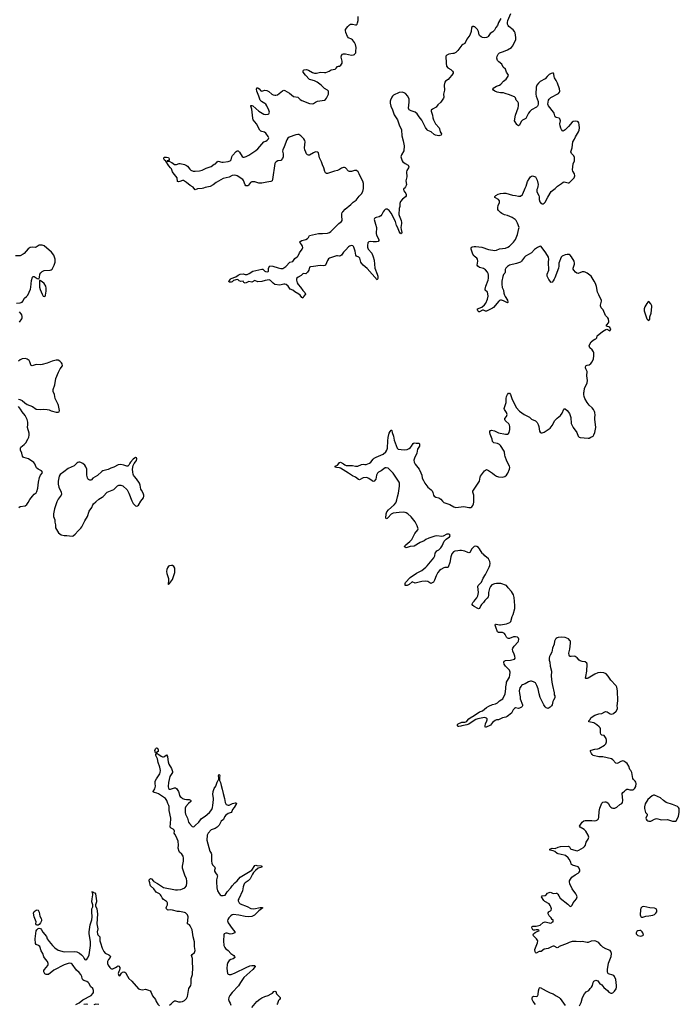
# Model space of a CAD drawing. Header units: inches. Extents: x 1682510 to 1839368, y 640758 to 791543.
# Tile 134 of 186: x 1800857 to 1814126, y 683591 to 703386. Entities that reach past the tile are written whole.
import ezdxf

# ---------------------------------------------------------------- set-up
doc = ezdxf.new("R2010")
doc.units = ezdxf.units.IN
doc.header["$MEASUREMENT"] = 0
for name, color, linetype in [('B8608', 7, 'Continuous'), ('B8609', 7, 'Continuous'), ('B8618', 7, 'Continuous'), ('B8619', 7, 'Continuous'), ('B8700', 7, 'Continuous'), ('B8710', 7, 'Continuous')]:
    doc.layers.add(name, color=color, linetype=linetype)

msp = doc.modelspace()

# ---------------------------------------------------------------- linework, layer by layer
at = {"layer": 'B8608', "color": 6, "elevation": 500}
for points in [[(1810000, 689295), (1809890, 689226), (1809851, 689210), (1809750, 689186), (1809730, 689185), (1809693, 689173), (1809670, 689174), (1809661, 689190), (1809666, 689214), (1809679, 689230), (1809750, 689264), (1809810, 689261), (1809832, 689268), (1809855, 689285), (1809892, 689330), (1809918, 689350), (1810000, 689400)], [(1803870, 683575), (1803902, 683598), (1803950, 683648), (1803970, 683658), (1803990, 683660), (1804050, 683642), (1804090, 683637), (1804130, 683646), (1804171, 683669), (1804210, 683710), (1804232, 683750), (1804242, 683790), (1804251, 683870), (1804260, 683910), (1804298, 683970), (1804310, 684006), (1804306, 684110), (1804332, 684190), (1804341, 684330), (1804332, 684430), (1804332, 684510), (1804316, 684570), (1804325, 684595), (1804371, 684630), (1804383, 684650), (1804389, 684670), (1804372, 684750), (1804375, 684810), (1804372, 684848), (1804347, 684950), (1804326, 685086), (1804286, 685166), (1804270, 685186), (1804230, 685210), (1804249, 685350), (1804231, 685390), (1804214, 685410), (1804190, 685428), (1804170, 685436), (1804070, 685458), (1804030, 685457), (1803930, 685483), (1803893, 685487), (1803846, 685486), (1803829, 685490), (1803812, 685512), (1803806, 685530), (1803808, 685550), (1803828, 685590), (1803833, 685610), (1803831, 685630), (1803823, 685643), (1803810, 685658), (1803750, 685695), (1803720, 685730), (1803705, 685770), (1803690, 685794), (1803670, 685810), (1803605, 685845), (1803554, 685914), (1803491, 685970), (1803481, 685990), (1803476, 686036), (1803464, 686070), (1803464, 686090), (1803472, 686108), (1803490, 686121), (1803510, 686116), (1803548, 686068), (1803559, 686059), (1803630, 686020), (1803750, 685937), (1803990, 685891), (1804030, 685891), (1804098, 685902), (1804131, 685909), (1804181, 685930), (1804211, 685970), (1804221, 686030), (1804220, 686070), (1804211, 686110), (1804178, 686190), (1804134, 686330), (1804135, 686370), (1804150, 686470), (1804153, 686530), (1804148, 686570), (1804122, 686610), (1804070, 686646), (1804062, 686662), (1804047, 686730), (1804051, 686790), (1804043, 686870), (1804005, 686965), (1803975, 687010), (1803968, 687030), (1803969, 687070), (1803964, 687090), (1803947, 687110), (1803905, 687130), (1803887, 687150), (1803884, 687170), (1803890, 687210), (1803895, 687330), (1803865, 687490), (1803864, 687570), (1803858, 687590), (1803838, 687630), (1803819, 687690), (1803790, 687730), (1803650, 687823), (1803618, 687838), (1803564, 687850), (1803544, 687864), (1803542, 687870), (1803575, 687925), (1803585, 687950), (1803587, 687973), (1803580, 688030), (1803585, 688075), (1803610, 688127), (1803678, 688222), (1803685, 688250), (1803689, 688289), (1803678, 688358), (1803646, 688450), (1803627, 688527), (1803594, 688590), (1803593, 688610), (1803609, 688630), (1803607, 688647), (1803590, 688649), (1803573, 688690), (1803590, 688726), (1803611, 688750), (1803630, 688739), (1803645, 688710), (1803641, 688670), (1803612, 688650), (1803614, 688630), (1803656, 688616), (1803700, 688580), (1803728, 688568), (1803750, 688568), (1803770, 688574), (1803810, 688606), (1803830, 688572), (1803834, 688514), (1803844, 688464), (1803860, 688420), (1803910, 688333), (1803931, 688269), (1803931, 688250), (1803879, 688170), (1803848, 688052), (1803841, 687970), (1803849, 687929), (1803870, 687917), (1803890, 687917), (1803910, 687921), (1803970, 687946), (1803990, 687945), (1804010, 687926), (1804050, 687870), (1804060, 687850), (1804070, 687790), (1804084, 687770), (1804110, 687746), (1804130, 687730), (1804170, 687712), (1804210, 687705), (1804265, 687705), (1804290, 687698), (1804301, 687690), (1804298, 687670), (1804250, 687630), (1804201, 687570), (1804189, 687531), (1804187, 687450), (1804195, 687410), (1804230, 687330), (1804255, 687250), (1804270, 687227), (1804330, 687166), (1804350, 687162), (1804370, 687168), (1804390, 687183), (1804459, 687250), (1804517, 687323), (1804590, 687376), (1804673, 687450), (1804722, 687510), (1804735, 687545), (1804744, 687590), (1804754, 687710), (1804755, 687735), (1804741, 687810), (1804751, 687870), (1804771, 687930), (1804803, 687977), (1804830, 688060), (1804850, 688095), (1804865, 688110), (1804866, 688146), (1804857, 688190), (1804870, 688215), (1804883, 688190), (1804875, 688150), (1804878, 688090), (1804900, 688050), (1804907, 687987), (1804933, 687913), (1804949, 687829), (1804980, 687730), (1804990, 687650), (1805008, 687610), (1805030, 687598), (1805050, 687594), (1805070, 687597), (1805139, 687630), (1805190, 687644), (1805210, 687641), (1805219, 687630), (1805170, 687550), (1805140, 687510), (1805127, 687470), (1805113, 687450), (1805050, 687424), (1805002, 687390), (1804979, 687361), (1804954, 687306), (1804910, 687272), (1804901, 687259), (1804869, 687191), (1804853, 687170), (1804829, 687150), (1804790, 687128), (1804710, 687100), (1804646, 687034), (1804627, 686990), (1804621, 686890), (1804683, 686670), (1804707, 686630), (1804713, 686610), (1804714, 686470), (1804721, 686430), (1804738, 686398), (1804782, 686350), (1804787, 686330), (1804778, 686290), (1804779, 686270), (1804795, 686235), (1804830, 686190), (1804834, 686174), (1804832, 686150), (1804817, 686090), (1804814, 686050), (1804826, 685930), (1804839, 685870), (1804870, 685816), (1804890, 685794), (1804910, 685780), (1804950, 685777), (1804990, 685788), (1805033, 685850), (1805105, 685930), (1805130, 685970), (1805187, 686033), (1805229, 686070), (1805291, 686150), (1805528, 686290), (1805590, 686378), (1805610, 686385), (1805630, 686384), (1805712, 686372), (1805737, 686350), (1805655, 686325), (1805601, 686279), (1805562, 686238), (1805542, 686210), (1805494, 686110), (1805452, 686070), (1805391, 686030), (1805376, 686010), (1805353, 685950), (1805339, 685870), (1805263, 685710), (1805255, 685690), (1805255, 685670), (1805269, 685630), (1805291, 685611), (1805430, 685556), (1805510, 685518), (1805570, 685511), (1805695, 685535), (1805737, 685537), (1805751, 685531), (1805670, 685468), (1805579, 685381), (1805530, 685359), (1805470, 685350), (1805390, 685354), (1805264, 685384), (1805150, 685394), (1805130, 685390), (1805103, 685370), (1805064, 685330), (1805043, 685297), (1805040, 685270), (1805050, 685230), (1805130, 685116), (1805187, 685050), (1805186, 685030), (1805134, 685006), (1805090, 685003), (1805030, 685018), (1805001, 685019), (1804973, 685010), (1804963, 684990), (1804956, 684870), (1804966, 684770), (1804981, 684730), (1804995, 684710), (1805052, 684672), (1805107, 684610), (1805163, 684570), (1805180, 684550), (1805182, 684530), (1805176, 684524), (1805153, 684507), (1805107, 684490), (1805070, 684470), (1805041, 684430), (1805030, 684390), (1805024, 684310), (1805040, 684210), (1805050, 684196), (1805068, 684188), (1805110, 684190), (1805190, 684221), (1805410, 684332), (1805490, 684362), (1805530, 684369), (1805590, 684370), (1805591, 684351), (1805545, 684290), (1805365, 684130), (1805300, 684030), (1805261, 683959), (1805130, 683828), (1805085, 683770), (1805065, 683730), (1805057, 683690), (1805069, 683650), (1805091, 683611), (1805105, 683570)], [(1801990, 683590), (1802057, 683623), (1802130, 683681), (1802297, 683770), (1802331, 683810), (1802339, 683830), (1802341, 683870), (1802326, 683906), (1802280, 683950), (1802253, 684010), (1802236, 684030), (1802210, 684050), (1802149, 684069), (1802125, 684085), (1802114, 684110), (1802107, 684150), (1802087, 684190), (1802054, 684230), (1801999, 684279), (1801910, 684396), (1801890, 684410), (1801850, 684415), (1801750, 684385), (1801546, 684274), (1801435, 684190), (1801388, 684188), (1801363, 684203), (1801355, 684215), (1801345, 684245), (1801345, 684270), (1801354, 684290), (1801423, 684370), (1801433, 684390), (1801433, 684410), (1801415, 684450), (1801375, 684495), (1801346, 684546), (1801320, 684610), (1801287, 684667), (1801260, 684750), (1801234, 684774), (1801190, 684795), (1801173, 684810), (1801169, 684910), (1801189, 685070), (1801202, 685090), (1801230, 685116), (1801250, 685122), (1801277, 685117), (1801298, 685090), (1801323, 685043), (1801397, 684957), (1801413, 684910), (1801450, 684850), (1801515, 684775), (1801566, 684726), (1801630, 684677), (1801750, 684644), (1801950, 684654), (1802005, 684645), (1802058, 684618), (1802104, 684584), (1802135, 684550), (1802153, 684510), (1802170, 684493), (1802190, 684488), (1802210, 684497), (1802230, 684524), (1802255, 684585), (1802279, 684770), (1802282, 684850), (1802252, 685010), (1802252, 685050), (1802275, 685190), (1802306, 685290), (1802317, 685350), (1802317, 685370), (1802306, 685430), (1802306, 685474), (1802310, 685510), (1802326, 685550), (1802330, 685570), (1802329, 685590), (1802308, 685650), (1802313, 685710), (1802328, 685790), (1802322, 685842), (1802309, 685850), (1802330, 685851), (1802341, 685841), (1802370, 685830), (1802379, 685810), (1802403, 685670), (1802402, 685650), (1802384, 685590), (1802384, 685570), (1802406, 685510), (1802424, 685410), (1802406, 685210), (1802427, 685110), (1802418, 685050), (1802421, 685010), (1802430, 684987), (1802467, 684950), (1802468, 684870), (1802486, 684826), (1802519, 684719), (1802549, 684650), (1802579, 684619), (1802650, 684587), (1802673, 684573), (1802680, 684560), (1802683, 684550), (1802678, 684530), (1802643, 684490), (1802625, 684450), (1802626, 684410), (1802636, 684376), (1802669, 684329), (1802689, 684309), (1802703, 684303), (1802730, 684304), (1802783, 684330), (1802815, 684350), (1802830, 684365), (1802850, 684359), (1802870, 684330), (1802872, 684310), (1802865, 684275), (1802850, 684249), (1802838, 684210), (1802850, 684171), (1802870, 684166), (1802904, 684216), (1802925, 684235), (1802950, 684241), (1802970, 684235), (1802990, 684220), (1803002, 684202), (1803051, 684110), (1803110, 684053), (1803245, 683905), (1803270, 683892), (1803293, 683887), (1803330, 683884), (1803390, 683892), (1803450, 683875), (1803479, 683859), (1803503, 683830), (1803530, 683759), (1803587, 683687), (1803602, 683650), (1803635, 683595), (1803670, 683558)], [(1805530, 683524), (1805630, 683646), (1805690, 683694), (1805730, 683720), (1805790, 683750), (1805853, 683767), (1805919, 683801), (1805944, 683816), (1805970, 683847), (1805990, 683855), (1806007, 683847), (1806024, 683804), (1806094, 683730), (1806099, 683710), (1806086, 683690), (1806061, 683670), (1806053, 683630), (1806044, 683610), (1806027, 683590)], [(1802230, 683587), (1802210, 683594), (1802150, 683590)], [(1802449, 683589), (1802390, 683595), (1802350, 683582)]]:
    msp.add_lwpolyline(points, dxfattribs=at)
msp.add_lwpolyline([(1801210, 685180), (1801188, 685190), (1801184, 685210), (1801187, 685250), (1801150, 685350), (1801134, 685426), (1801150, 685455), (1801190, 685481), (1801210, 685487), (1801230, 685481), (1801250, 685444), (1801264, 685364), (1801290, 685315), (1801296, 685290), (1801294, 685266), (1801276, 685230), (1801250, 685197), (1801230, 685183)], close=True, dxfattribs=at)
at = {"layer": 'B8609', "color": 6}
for points, elevation in [([(1804558, 700000), (1804530, 699989), (1804433, 699987), (1804390, 699963), (1804363, 700000)], 500), ([(1808596, 700000), (1808587, 699990), (1808579, 699970), (1808585, 699945), (1808628, 699890), (1808633, 699870), (1808632, 699848), (1808618, 699822), (1808559, 699781), (1808515, 699730), (1808503, 699690), (1808506, 699630), (1808491, 699589), (1808485, 699470), (1808488, 699450), (1808529, 699350), (1808541, 699310), (1808541, 699290), (1808528, 699250), (1808524, 699210), (1808529, 699169), (1808546, 699110), (1808539, 699090), (1808530, 699080), (1808510, 699094), (1808490, 699130), (1808463, 699203), (1808437, 699250), (1808418, 699330), (1808330, 699498), (1808290, 699548), (1808250, 699575), (1808225, 699575), (1808210, 699570), (1808190, 699552), (1808170, 699523), (1808145, 699470), (1808119, 699441), (1808090, 699424), (1808030, 699410), (1808010, 699400), (1807994, 699390), (1807985, 699370), (1808016, 699276), (1808032, 699210), (1808027, 699087), (1808037, 699057), (1808080, 698970), (1808084, 698950), (1808071, 698929), (1808038, 698922), (1807970, 698919), (1807910, 698927), (1807878, 698922), (1807858, 698902), (1807853, 698847), (1807857, 698810), (1807870, 698772), (1807944, 698690), (1807970, 698621), (1807988, 698550), (1808000, 698390), (1808049, 698270), (1808060, 698230), (1808059, 698181), (1808050, 698157), (1807845, 698385), (1807768, 698450), (1807730, 698489), (1807720, 698510), (1807698, 698590), (1807680, 698610), (1807634, 698634), (1807622, 698650), (1807606, 698730), (1807580, 698810), (1807570, 698827), (1807558, 698838), (1807530, 698847), (1807490, 698833), (1807470, 698818), (1807420, 698760), (1807370, 698713), (1807330, 698655), (1807310, 698637), (1807290, 698633), (1807250, 698638), (1807230, 698636), (1807090, 698592), (1807070, 698579), (1807050, 698546), (1807011, 698450), (1806998, 698442), (1806970, 698436), (1806903, 698443), (1806770, 698424), (1806710, 698419), (1806690, 698408), (1806672, 698348), (1806650, 698310), (1806630, 698287), (1806610, 698280), (1806570, 698284), (1806550, 698274), (1806518, 698242), (1806461, 698210), (1806435, 698190), (1806425, 698170), (1806423, 698150), (1806439, 698099), (1806462, 698062), (1806508, 698010), (1806550, 697942), (1806590, 697903), (1806605, 697870), (1806571, 697829), (1806550, 697787), (1806530, 697801), (1806497, 697850), (1806471, 697871), (1806393, 697913), (1806350, 697950), (1806301, 697970), (1806255, 698030), (1806219, 698059), (1806190, 698067), (1806170, 698066), (1806090, 698051), (1805990, 698064), (1805953, 698090), (1805903, 698143), (1805875, 698155), (1805796, 698144), (1805730, 698121), (1805650, 698116), (1805590, 698144), (1805530, 698108), (1805470, 698121), (1805450, 698118), (1805410, 698094), (1805390, 698091), (1805364, 698104), (1805350, 698129), (1805304, 698124), (1805270, 698135), (1805250, 698155), (1805230, 698161), (1805157, 698143), (1805130, 698119), (1805112, 698110), (1805090, 698107), (1805070, 698109), (1805065, 698130), (1805079, 698141), (1805096, 698170), (1805110, 698180), (1805206, 698214), (1805250, 698251), (1805290, 698272), (1805350, 698278), (1805390, 698263), (1805430, 698265), (1805476, 698284), (1805549, 698331), (1805610, 698342), (1805730, 698373), (1805750, 698372), (1805790, 698330), (1805803, 698323), (1805850, 698320), (1805862, 698330), (1805860, 698390), (1805890, 698437), (1805950, 698432), (1806057, 698397), (1806110, 698386), (1806150, 698387), (1806170, 698395), (1806210, 698427), (1806289, 698511), (1806350, 698525), (1806390, 698584), (1806442, 698618), (1806459, 698641), (1806483, 698697), (1806539, 698770), (1806552, 698808), (1806549, 698830), (1806529, 698869), (1806503, 698890), (1806488, 698910), (1806498, 698930), (1806530, 698950), (1806612, 698968), (1806650, 698986), (1806670, 699010), (1806690, 699050), (1806870, 699085), (1806950, 699086), (1807050, 699093), (1807090, 699109), (1807118, 699130), (1807274, 699286), (1807333, 699330), (1807343, 699350), (1807347, 699370), (1807337, 699430), (1807335, 699485), (1807344, 699510), (1807355, 699525), (1807404, 699576), (1807521, 699670), (1807565, 699715), (1807624, 699756), (1807684, 699836), (1807734, 699886), (1807761, 699930), (1807775, 699990), (1807775, 700000)], 500), ([(1800792, 697688), (1800870, 697694), (1800905, 697710), (1800923, 697730), (1800955, 697790), (1800996, 697824), (1801018, 697850), (1801072, 697968), (1801084, 698010), (1801095, 698145), (1801112, 698208), (1801130, 698225), (1801150, 698221), (1801210, 698186), (1801242, 698178), (1801254, 698206), (1801265, 698270), (1801282, 698298), (1801310, 698325), (1801350, 698344), (1801470, 698348), (1801490, 698354), (1801510, 698371), (1801552, 698450), (1801572, 698510), (1801569, 698571), (1801567, 698590), (1801541, 698650), (1801497, 698710), (1801350, 698839), (1801310, 698855), (1801290, 698856), (1801250, 698850), (1801190, 698810), (1801170, 698807), (1801110, 698814), (1801070, 698806), (1801030, 698778), (1800950, 698687), (1800930, 698671), (1800870, 698641), (1800770, 698640)], 600), ([(1810000, 698635), (1809990, 698643), (1809973, 698670), (1809936, 698770), (1809936, 698790), (1809948, 698810), (1809963, 698817), (1810000, 698823)], 500), ([(1800852, 697308), (1800901, 697370), (1800910, 697390), (1800910, 697418), (1800900, 697450), (1800890, 697470), (1800853, 697510)], 600), ([(1800830, 695756), (1800859, 695750), (1800910, 695728), (1800961, 695681), (1801008, 695648), (1801112, 695610), (1801190, 695557), (1801270, 695547), (1801333, 695553), (1801410, 695550), (1801450, 695544), (1801490, 695525), (1801590, 695497), (1801630, 695495), (1801650, 695505), (1801658, 695530), (1801637, 695630), (1801631, 695651), (1801569, 695769), (1801557, 695850), (1801533, 695910), (1801530, 695930), (1801532, 695950), (1801566, 696046), (1801587, 696170), (1801639, 696301), (1801673, 696367), (1801716, 696430), (1801713, 696470), (1801701, 696490), (1801663, 696523), (1801630, 696538), (1801590, 696540), (1801510, 696519), (1801410, 696481), (1801310, 696453), (1801270, 696450), (1801190, 696455), (1801130, 696431), (1801110, 696428), (1801090, 696437), (1801080, 696450), (1801063, 696510), (1801051, 696531), (1801010, 696564), (1800974, 696574), (1800910, 696567), (1800870, 696550), (1800830, 696519)], 600), ([(1800839, 693581), (1800870, 693598), (1800965, 693615), (1801000, 693640), (1801030, 693681), (1801062, 693738), (1801113, 693810), (1801150, 693849), (1801186, 693874), (1801202, 693898), (1801220, 693970), (1801234, 694090), (1801257, 694183), (1801273, 694227), (1801309, 694270), (1801319, 694290), (1801296, 694316), (1801230, 694350), (1801197, 694377), (1801188, 694390), (1801160, 694460), (1801142, 694482), (1801036, 694556), (1800941, 694581), (1800927, 694590), (1800915, 694610), (1800901, 694670), (1800876, 694730), (1800872, 694770), (1800881, 694790), (1800950, 694848), (1800978, 694882), (1801022, 694950), (1801040, 694990), (1801048, 695030), (1801048, 695070), (1801012, 695190), (1801022, 695250), (1801023, 695297), (1801008, 695350), (1800967, 695430), (1800905, 695505), (1800875, 695555), (1800831, 695610)], 600), ([(1810000, 692792), (1809994, 692790), (1809970, 692770), (1809950, 692747), (1809910, 692676), (1809891, 692669), (1809870, 692673), (1809810, 692699), (1809745, 692715), (1809710, 692713), (1809670, 692705), (1809610, 692703), (1809584, 692690), (1809552, 692650), (1809530, 692590), (1809508, 692472), (1809479, 692381), (1809469, 692371), (1809410, 692373), (1809390, 692368), (1809330, 692334), (1809303, 692310), (1809271, 692269), (1809236, 692204), (1809204, 692116), (1809179, 692081), (1809155, 692065), (1809130, 692053), (1809070, 692088), (1809030, 692096), (1808950, 692090), (1808810, 692059), (1808750, 692084), (1808690, 692031), (1808650, 692014), (1808629, 692009), (1808614, 692014), (1808609, 692029), (1808609, 692049), (1808620, 692070), (1808713, 692170), (1808840, 692260), (1808947, 692313), (1809024, 692376), (1809053, 692407), (1809185, 692570), (1809206, 692610), (1809218, 692662), (1809232, 692688), (1809250, 692706), (1809290, 692730), (1809330, 692769), (1809359, 692810), (1809399, 692901), (1809437, 692943), (1809505, 692990), (1809520, 693010), (1809512, 693030), (1809490, 693041), (1809450, 693040), (1809376, 693004), (1809350, 692998), (1809250, 693010), (1809210, 693005), (1809090, 692965), (1809030, 692933), (1808996, 692910), (1808910, 692874), (1808790, 692804), (1808710, 692796), (1808650, 692772), (1808630, 692771), (1808610, 692780), (1808600, 692790), (1808605, 692810), (1808624, 692830), (1808705, 692895), (1808744, 692936), (1808806, 693054), (1808867, 693130), (1808871, 693150), (1808869, 693170), (1808854, 693210), (1808811, 693290), (1808730, 693392), (1808664, 693450), (1808634, 693470), (1808610, 693478), (1808570, 693483), (1808490, 693480), (1808370, 693465), (1808333, 693447), (1808270, 693376), (1808250, 693360), (1808230, 693350), (1808223, 693363), (1808230, 693450), (1808243, 693490), (1808275, 693530), (1808388, 693630), (1808424, 693670), (1808433, 693687), (1808446, 693730), (1808455, 693790), (1808479, 693870), (1808497, 694010), (1808498, 694070), (1808493, 694090), (1808367, 694270), (1808292, 694352), (1808270, 694369), (1808230, 694378), (1808210, 694375), (1808130, 694319), (1808076, 694290), (1808055, 694270), (1808037, 694230), (1808019, 694150), (1807990, 694109), (1807970, 694103), (1807950, 694112), (1807882, 694162), (1807855, 694175), (1807830, 694180), (1807768, 694172), (1807690, 694136), (1807670, 694139), (1807612, 694192), (1807550, 694218), (1807472, 694272), (1807310, 694367), (1807290, 694375), (1807230, 694383), (1807206, 694390), (1807206, 694410), (1807250, 694431), (1807279, 694461), (1807290, 694482), (1807310, 694491), (1807370, 694459), (1807397, 694437), (1807426, 694426), (1807550, 694422), (1807612, 694408), (1807658, 694410), (1807734, 694446), (1807770, 694448), (1807803, 694443), (1807830, 694444), (1807896, 694470), (1807918, 694490), (1807965, 694550), (1807988, 694572), (1808026, 694594), (1808166, 694654), (1808220, 694700), (1808243, 694730), (1808259, 694770), (1808262, 694918), (1808271, 694989), (1808292, 695070), (1808310, 695107), (1808330, 695135), (1808334, 695134), (1808346, 695126), (1808351, 695090), (1808376, 695010), (1808390, 694930), (1808450, 694774), (1808470, 694753), (1808590, 694740), (1808650, 694746), (1808690, 694764), (1808716, 694784), (1808739, 694810), (1808770, 694865), (1808790, 694880), (1808830, 694870), (1808875, 694875), (1808895, 694870), (1808900, 694850), (1808899, 694810), (1808862, 694750), (1808849, 694670), (1808798, 694570), (1808789, 694530), (1808795, 694490), (1808814, 694450), (1808890, 694350), (1808930, 694277), (1808944, 694230), (1808952, 694170), (1808982, 694122), (1809005, 694070), (1809070, 693987), (1809099, 693959), (1809135, 693935), (1809155, 693915), (1809170, 693881), (1809182, 693830), (1809194, 693810), (1809230, 693787), (1809290, 693770), (1809310, 693759), (1809330, 693745), (1809363, 693703), (1809390, 693682), (1809510, 693638), (1809590, 693590), (1809630, 693582), (1809790, 693600), (1809890, 693582), (1809930, 693580), (1809950, 693593), (1809970, 693619), (1809984, 693650), (1809992, 693688), (1809996, 693750), (1809993, 693830), (1809971, 693890), (1809974, 693910), (1810000, 693950)], 500), ([(1810000, 691591), (1809990, 691596), (1809974, 691610), (1809961, 691630), (1809964, 691656), (1809972, 691670), (1810000, 691699)], 500)]:
    msp.add_lwpolyline(points, dxfattribs=dict(at, elevation=elevation))
at = {"layer": 'B8609', "color": 6, "elevation": 600}
for points in [[(1801270, 698146), (1801258, 698142), (1801254, 698130), (1801258, 698118), (1801254, 698046), (1801258, 698010), (1801270, 697965), (1801310, 697865), (1801330, 697831), (1801350, 697821), (1801370, 697826), (1801379, 697850), (1801393, 697930), (1801393, 697990), (1801385, 698030), (1801350, 698081), (1801310, 698119), (1801276, 698136)], [(1803190, 694581), (1803170, 694573), (1803141, 694550), (1803084, 694490), (1803071, 694470), (1803053, 694427), (1803032, 694408), (1803010, 694410), (1802950, 694431), (1802890, 694441), (1802841, 694439), (1802753, 694387), (1802691, 694370), (1802634, 694346), (1802530, 694314), (1802510, 694303), (1802421, 694219), (1802330, 694171), (1802302, 694138), (1802290, 694130), (1802270, 694130), (1802242, 694142), (1802230, 694152), (1802218, 694178), (1802205, 694230), (1802211, 694330), (1802208, 694350), (1802190, 694395), (1802166, 694430), (1802130, 694464), (1802090, 694485), (1802070, 694490), (1802050, 694490), (1802030, 694482), (1802010, 694470), (1801950, 694414), (1801830, 694363), (1801746, 694294), (1801670, 694239), (1801651, 694210), (1801643, 694177), (1801633, 694110), (1801630, 694050), (1801642, 693990), (1801692, 693890), (1801695, 693850), (1801689, 693830), (1801633, 693747), (1801604, 693690), (1801559, 693550), (1801536, 693450), (1801538, 693398), (1801564, 693330), (1801563, 693283), (1801576, 693230), (1801580, 693170), (1801595, 693135), (1801641, 693070), (1801690, 693030), (1801750, 693014), (1801805, 693015), (1801910, 693005), (1801930, 693012), (1801970, 693043), (1802031, 693110), (1802090, 693162), (1802110, 693188), (1802166, 693314), (1802222, 693398), (1802256, 693504), (1802310, 693576), (1802328, 693630), (1802340, 693650), (1802392, 693690), (1802450, 693748), (1802516, 693784), (1802539, 693801), (1802618, 693890), (1802750, 693944), (1802824, 694016), (1802850, 694030), (1802890, 694029), (1802930, 694012), (1803017, 693937), (1803056, 693870), (1803110, 693710), (1803140, 693660), (1803158, 693638), (1803190, 693611), (1803210, 693606), (1803230, 693611), (1803250, 693623), (1803291, 693709), (1803345, 693770), (1803356, 693810), (1803356, 693830), (1803342, 693870), (1803305, 693925), (1803293, 693950), (1803280, 694030), (1803268, 694070), (1803210, 694158), (1803170, 694201), (1803150, 694229), (1803140, 694250), (1803132, 694288), (1803129, 694350), (1803139, 694421), (1803159, 694461), (1803190, 694494), (1803210, 694526), (1803216, 694556), (1803210, 694579)], [(1803910, 692415), (1803871, 692409), (1803850, 692397), (1803830, 692369), (1803818, 692330), (1803812, 692290), (1803814, 692250), (1803848, 692152), (1803851, 692109), (1803845, 692045), (1803850, 692034), (1803856, 692044), (1803870, 692051), (1803930, 692131), (1803953, 692190), (1803975, 692270), (1803980, 692310), (1803976, 692356), (1803960, 692390), (1803930, 692412)]]:
    msp.add_lwpolyline(points, close=True, dxfattribs=at)
at = {"layer": 'B8618', "color": 6, "elevation": 500}
for points in [[(1810955, 690000), (1810942, 689990), (1810918, 689950), (1810907, 689890), (1810910, 689838), (1810925, 689770), (1810928, 689730), (1810972, 689610), (1810970, 689590), (1810963, 689577), (1810950, 689562), (1810910, 689542), (1810890, 689538), (1810830, 689548), (1810810, 689541), (1810781, 689510), (1810750, 689445), (1810663, 689377), (1810634, 689366), (1810567, 689353), (1810490, 689310), (1810450, 689307), (1810422, 689298), (1810370, 689254), (1810330, 689204), (1810230, 689159), (1810221, 689170), (1810221, 689190), (1810230, 689230), (1810257, 689290), (1810262, 689310), (1810261, 689330), (1810246, 689346), (1810210, 689354), (1810070, 689333), (1810030, 689314), (1810000, 689295)], [(1810000, 689400), (1810110, 689468), (1810170, 689491), (1810250, 689558), (1810295, 689585), (1810370, 689619), (1810430, 689633), (1810467, 689650), (1810510, 689691), (1810574, 689730), (1810621, 689830), (1810638, 689930), (1810639, 689990), (1810640, 690000)], [(1812117, 683563), (1812150, 683624), (1812182, 683730), (1812217, 683803), (1812250, 683838), (1812306, 683870), (1812330, 683910), (1812362, 683938), (1812378, 683970), (1812391, 684029), (1812410, 684058), (1812450, 684073), (1812470, 684072), (1812490, 684062), (1812530, 684002), (1812550, 683995), (1812565, 683985), (1812610, 683930), (1812681, 683870), (1812710, 683835), (1812750, 683815), (1812770, 683815), (1812790, 683823), (1812823, 683857), (1812855, 683905), (1812863, 683937), (1812864, 683970), (1812848, 684090), (1812824, 684150), (1812808, 684168), (1812790, 684178), (1812705, 684205), (1812690, 684219), (1812681, 684250), (1812682, 684290), (1812699, 684421), (1812755, 684550), (1812761, 684610), (1812752, 684652), (1812733, 684673), (1812646, 684706), (1812590, 684741), (1812556, 684770), (1812510, 684827), (1812490, 684842), (1812450, 684862), (1812425, 684865), (1812350, 684857), (1812290, 684834), (1812270, 684833), (1812173, 684853), (1812130, 684845), (1812050, 684856), (1811970, 684850), (1811910, 684830), (1811871, 684810), (1811764, 684776), (1811708, 684752), (1811690, 684735), (1811672, 684728), (1811610, 684759), (1811590, 684760), (1811570, 684754), (1811490, 684710), (1811410, 684697), (1811350, 684652), (1811310, 684654), (1811250, 684621), (1811230, 684629), (1811224, 684644), (1811221, 684690), (1811273, 684827), (1811278, 684870), (1811270, 684890), (1811253, 684910), (1811190, 684970), (1811185, 684990), (1811196, 685010), (1811226, 685034), (1811277, 685063), (1811304, 685070), (1811300, 685080), (1811289, 685089), (1811250, 685087), (1811221, 685079), (1811190, 685083), (1811180, 685090), (1811161, 685130), (1811167, 685153), (1811179, 685161), (1811250, 685161), (1811330, 685183), (1811388, 685232), (1811410, 685244), (1811430, 685247), (1811510, 685226), (1811530, 685225), (1811558, 685230), (1811574, 685246), (1811586, 685250), (1811586, 685290), (1811570, 685298), (1811549, 685330), (1811510, 685370), (1811487, 685410), (1811490, 685430), (1811501, 685450), (1811510, 685459), (1811538, 685470), (1811550, 685482), (1811556, 685510), (1811545, 685550), (1811530, 685579), (1811505, 685610), (1811418, 685658), (1811398, 685678), (1811356, 685750), (1811369, 685770), (1811430, 685776), (1811450, 685790), (1811477, 685823), (1811510, 685841), (1811530, 685844), (1811550, 685839), (1811590, 685821), (1811648, 685828), (1811665, 685825), (1811684, 685804), (1811701, 685770), (1811730, 685727), (1811882, 685602), (1811930, 685558), (1811950, 685562), (1811974, 685586), (1811994, 685630), (1812057, 685710), (1812066, 685730), (1812069, 685750), (1812066, 685770), (1812044, 685810), (1811971, 685910), (1811925, 686010), (1811917, 686050), (1811920, 686070), (1811934, 686106), (1811967, 686150), (1812030, 686196), (1812090, 686228), (1812112, 686250), (1812124, 686270), (1812128, 686290), (1812114, 686330), (1812090, 686352), (1811975, 686390), (1811960, 686400), (1811951, 686411), (1811943, 686450), (1811913, 686510), (1811890, 686537), (1811839, 686579), (1811810, 686590), (1811690, 686613), (1811670, 686623), (1811621, 686661), (1811590, 686677), (1811519, 686690), (1811521, 686710), (1811570, 686727), (1811630, 686726), (1811690, 686750), (1811739, 686761), (1811890, 686769), (1811917, 686757), (1811938, 686718), (1811948, 686708), (1812070, 686677), (1812107, 686690), (1812196, 686744), (1812217, 686763), (1812236, 686790), (1812254, 686850), (1812293, 686910), (1812302, 686930), (1812304, 686950), (1812293, 686990), (1812247, 687070), (1812210, 687104), (1812134, 687150), (1812119, 687170), (1812174, 687250), (1812204, 687276), (1812231, 687289), (1812369, 687289), (1812430, 687281), (1812456, 687284), (1812482, 687298), (1812498, 687322), (1812505, 687350), (1812515, 687465), (1812530, 687533), (1812568, 687632), (1812590, 687657), (1812630, 687663), (1812650, 687661), (1812670, 687652), (1812693, 687633), (1812730, 687576), (1812750, 687555), (1812770, 687540), (1812790, 687533), (1812830, 687537), (1812870, 687555), (1812930, 687607), (1812971, 687629), (1812986, 687650), (1812990, 687690), (1812980, 687830), (1812990, 687850), (1813024, 687876), (1813050, 687904), (1813070, 687913), (1813090, 687915), (1813130, 687902), (1813150, 687900), (1813190, 687905), (1813210, 687913), (1813230, 687934), (1813250, 687970), (1813257, 688030), (1813254, 688054), (1813239, 688079), (1813208, 688108), (1813194, 688130), (1813172, 688250), (1813149, 688289), (1813128, 688310), (1813110, 688376), (1813074, 688430), (1813050, 688455), (1813010, 688481), (1812990, 688484), (1812950, 688471), (1812890, 688436), (1812870, 688433), (1812850, 688438), (1812790, 688507), (1812763, 688523), (1812590, 688565), (1812507, 688567), (1812390, 688595), (1812370, 688611), (1812357, 688630), (1812343, 688670), (1812342, 688690), (1812350, 688700), (1812430, 688721), (1812490, 688725), (1812510, 688732), (1812622, 688798), (1812650, 688830), (1812663, 688870), (1812664, 688904), (1812656, 688936), (1812630, 688978), (1812612, 688992), (1812570, 689003), (1812550, 689021), (1812542, 689050), (1812542, 689130), (1812532, 689150), (1812515, 689170), (1812468, 689210), (1812407, 689247), (1812370, 689259), (1812303, 689270), (1812304, 689290), (1812330, 689317), (1812348, 689352), (1812390, 689384), (1812430, 689405), (1812510, 689429), (1812570, 689440), (1812630, 689470), (1812650, 689475), (1812673, 689473), (1812733, 689433), (1812770, 689426), (1812802, 689438), (1812855, 689485), (1812880, 689530), (1812882, 689550), (1812873, 689593), (1812889, 689690), (1812880, 689890), (1812867, 689967), (1812853, 689993), (1812847, 690000)], [(1811574, 690000), (1811606, 689850), (1811608, 689810), (1811621, 689790), (1811625, 689770), (1811622, 689750), (1811593, 689707), (1811580, 689680), (1811570, 689610), (1811557, 689590), (1811530, 689564), (1811490, 689541), (1811450, 689552), (1811430, 689572), (1811404, 689610), (1811330, 689762), (1811310, 689830), (1811288, 689930), (1811261, 690000)], [(1811236, 683590), (1811189, 683650), (1811167, 683687), (1811163, 683710), (1811170, 683744), (1811190, 683757), (1811251, 683749), (1811266, 683754), (1811277, 683763), (1811288, 683790), (1811296, 683864), (1811308, 683910), (1811317, 683923), (1811330, 683930), (1811450, 683862), (1811530, 683823), (1811590, 683801), (1811650, 683759), (1811710, 683730), (1811730, 683710), (1811829, 683569)]]:
    msp.add_lwpolyline(points, dxfattribs=at)
for points in [[(1813606, 687794), (1813578, 687782), (1813490, 687705), (1813439, 687621), (1813424, 687564), (1813426, 687530), (1813445, 687450), (1813478, 687410), (1813480, 687400), (1813481, 687390), (1813450, 687330), (1813457, 687310), (1813470, 687293), (1813490, 687279), (1813510, 687274), (1813550, 687275), (1813570, 687281), (1813630, 687314), (1813670, 687324), (1813770, 687300), (1813890, 687306), (1813990, 687271), (1814050, 687271), (1814070, 687285), (1814110, 687371), (1814126, 687446), (1814126, 687490), (1814121, 687530), (1814110, 687550), (1814090, 687568), (1813986, 687610), (1813864, 687650), (1813807, 687687), (1813750, 687744), (1813687, 687767), (1813630, 687794)], [(1813410, 685558), (1813378, 685550), (1813355, 685525), (1813344, 685490), (1813340, 685390), (1813346, 685366), (1813354, 685354), (1813370, 685345), (1813390, 685345), (1813450, 685362), (1813511, 685369), (1813594, 685386), (1813630, 685399), (1813657, 685423), (1813672, 685448), (1813675, 685475), (1813670, 685498), (1813662, 685510), (1813630, 685526), (1813530, 685527)], [(1813330, 685077), (1813290, 685069), (1813270, 685055), (1813261, 685030), (1813261, 685010), (1813270, 684992), (1813290, 684972), (1813350, 684961), (1813370, 684965), (1813390, 684972), (1813408, 684990), (1813395, 685030), (1813382, 685050), (1813350, 685074)]]:
    msp.add_lwpolyline(points, close=True, dxfattribs=at)
at = {"layer": 'B8619', "color": 6, "elevation": 500}
for points in [[(1810000, 698823), (1810030, 698829), (1810152, 698812), (1810290, 698763), (1810414, 698746), (1810450, 698750), (1810510, 698780), (1810630, 698794), (1810678, 698810), (1810712, 698830), (1810748, 698872), (1810790, 698910), (1810828, 698970), (1810871, 699070), (1810901, 699190), (1810903, 699210), (1810872, 699292), (1810844, 699350), (1810827, 699370), (1810765, 699410), (1810670, 699451), (1810610, 699466), (1810558, 699490), (1810526, 699510), (1810488, 699548), (1810477, 699570), (1810475, 699610), (1810483, 699650), (1810507, 699710), (1810511, 699730), (1810507, 699747), (1810490, 699768), (1810414, 699810), (1810413, 699830), (1810438, 699850), (1810484, 699876), (1810528, 699892), (1810590, 699901), (1810636, 699896), (1810770, 699856), (1810830, 699850), (1810890, 699836), (1810910, 699835), (1810930, 699841), (1810970, 699870), (1810977, 699883), (1811027, 700000)], [(1811271, 700000), (1811261, 699970), (1811257, 699930), (1811264, 699910), (1811299, 699850), (1811305, 699825), (1811309, 699769), (1811323, 699723), (1811350, 699690), (1811370, 699684), (1811390, 699686), (1811410, 699696), (1811430, 699718), (1811479, 699821), (1811548, 699932), (1811630, 699994), (1811636, 700000)], [(1810000, 693950), (1810104, 694110), (1810116, 694150), (1810120, 694190), (1810127, 694210), (1810185, 694290), (1810210, 694318), (1810250, 694340), (1810290, 694323), (1810370, 694270), (1810410, 694233), (1810450, 694206), (1810490, 694195), (1810572, 694188), (1810617, 694203), (1810650, 694231), (1810674, 694266), (1810710, 694350), (1810714, 694386), (1810710, 694410), (1810657, 694510), (1810623, 694603), (1810615, 694630), (1810613, 694690), (1810605, 694710), (1810530, 694828), (1810510, 694848), (1810470, 694865), (1810396, 694876), (1810380, 694890), (1810369, 694909), (1810360, 694950), (1810321, 695050), (1810313, 695090), (1810315, 695110), (1810327, 695130), (1810350, 695134), (1810410, 695120), (1810490, 695081), (1810628, 695052), (1810670, 695054), (1810690, 695066), (1810706, 695090), (1810719, 695150), (1810720, 695210), (1810713, 695233), (1810699, 695259), (1810635, 695315), (1810623, 695330), (1810615, 695350), (1810618, 695370), (1810651, 695410), (1810661, 695450), (1810650, 695490), (1810607, 695550), (1810602, 695570), (1810645, 695690), (1810644, 695770), (1810649, 695810), (1810670, 695854), (1810690, 695879), (1810710, 695876), (1810730, 695854), (1810758, 695770), (1810846, 695590), (1810910, 695516), (1811004, 695450), (1811110, 695392), (1811155, 695355), (1811230, 695322), (1811268, 695288), (1811288, 695250), (1811299, 695210), (1811311, 695111), (1811330, 695091), (1811350, 695081), (1811370, 695079), (1811410, 695091), (1811525, 695175), (1811570, 695230), (1811624, 695330), (1811670, 695376), (1811736, 695430), (1811767, 695473), (1811805, 695555), (1811810, 695561), (1811830, 695564), (1811871, 695531), (1811916, 695470), (1811931, 695431), (1811941, 695390), (1811951, 695270), (1811991, 695190), (1812062, 695090), (1812094, 695010), (1812110, 694996), (1812130, 694988), (1812290, 694971), (1812310, 694971), (1812346, 694994), (1812390, 695011), (1812410, 695041), (1812428, 695090), (1812446, 695190), (1812443, 695250), (1812427, 695350), (1812427, 695390), (1812433, 695433), (1812426, 695486), (1812421, 695510), (1812398, 695550), (1812370, 695582), (1812310, 695635), (1812270, 695690), (1812225, 695770), (1812212, 695810), (1812207, 695850), (1812207, 695890), (1812213, 695910), (1812217, 695970), (1812270, 696086), (1812279, 696130), (1812268, 696228), (1812275, 696310), (1812246, 696370), (1812240, 696390), (1812240, 696410), (1812250, 696432), (1812270, 696441), (1812311, 696449), (1812346, 696474), (1812376, 696510), (1812400, 696570), (1812406, 696630), (1812405, 696690), (1812400, 696710), (1812373, 696750), (1812329, 696789), (1812317, 696810), (1812313, 696830), (1812317, 696850), (1812350, 696907), (1812390, 696940), (1812430, 696964), (1812450, 696970), (1812465, 696990), (1812477, 697030), (1812581, 697119), (1812650, 697159), (1812670, 697163), (1812730, 697131), (1812743, 697150), (1812747, 697170), (1812730, 697198), (1812710, 697209), (1812677, 697217), (1812658, 697230), (1812669, 697250), (1812704, 697290), (1812709, 697310), (1812701, 697370), (1812690, 697394), (1812650, 697429), (1812641, 697441), (1812595, 697550), (1812554, 697594), (1812545, 697610), (1812538, 697630), (1812538, 697650), (1812563, 697730), (1812563, 697750), (1812521, 697821), (1812510, 697854), (1812481, 697910), (1812462, 698022), (1812440, 698080), (1812416, 698130), (1812352, 698230), (1812271, 698291), (1812230, 698310), (1812210, 698315), (1812170, 698314), (1812090, 698285), (1812065, 698290), (1812037, 698310), (1812002, 698350), (1811993, 698370), (1811992, 698392), (1812016, 698470), (1812018, 698490), (1812010, 698530), (1811957, 698617), (1811930, 698649), (1811910, 698663), (1811870, 698667), (1811830, 698656), (1811771, 698630), (1811750, 698609), (1811704, 698490), (1811702, 698430), (1811695, 698390), (1811624, 698196), (1811612, 698168), (1811590, 698133), (1811570, 698112), (1811550, 698104), (1811503, 698163), (1811467, 698230), (1811470, 698270), (1811499, 698350), (1811495, 698510), (1811502, 698570), (1811493, 698610), (1811438, 698698), (1811350, 698825), (1811330, 698833), (1811273, 698807), (1811230, 698780), (1811210, 698765), (1811150, 698701), (1811108, 698672), (1811029, 698631), (1811010, 698612), (1810950, 698530), (1810930, 698512), (1810850, 698482), (1810710, 698453), (1810670, 698425), (1810637, 698390), (1810625, 698365), (1810622, 698310), (1810616, 698290), (1810590, 698261), (1810575, 698225), (1810558, 698130), (1810554, 698070), (1810564, 698004), (1810592, 697950), (1810597, 697890), (1810607, 697850), (1810621, 697821), (1810669, 697750), (1810680, 697710), (1810678, 697702), (1810670, 697693), (1810590, 697734), (1810550, 697746), (1810530, 697747), (1810510, 697740), (1810494, 697726), (1810390, 697600), (1810370, 697585), (1810250, 697523), (1810230, 697524), (1810190, 697547), (1810170, 697548), (1810110, 697512), (1810093, 697513), (1810073, 697530), (1810065, 697550), (1810067, 697573), (1810151, 697609), (1810206, 697654), (1810231, 697690), (1810271, 697769), (1810281, 697830), (1810277, 697877), (1810265, 697905), (1810224, 697950), (1810219, 697970), (1810232, 698030), (1810281, 698150), (1810289, 698190), (1810290, 698250), (1810283, 698283), (1810271, 698311), (1810230, 698360), (1810190, 698381), (1810105, 698405), (1810070, 698430), (1810062, 698450), (1810073, 698530), (1810067, 698570), (1810053, 698593), (1810000, 698635)], [(1810000, 691699), (1810020, 691720), (1810055, 691765), (1810074, 691806), (1810085, 691870), (1810076, 691990), (1810083, 692010), (1810145, 692075), (1810182, 692158), (1810230, 692230), (1810304, 692376), (1810314, 692410), (1810319, 692450), (1810314, 692494), (1810287, 692547), (1810217, 692610), (1810190, 692642), (1810170, 692648), (1810159, 692659), (1810110, 692750), (1810090, 692773), (1810050, 692796), (1810030, 692801), (1810000, 692792)], [(1810640, 690000), (1810647, 690050), (1810653, 690070), (1810712, 690170), (1810719, 690210), (1810723, 690270), (1810707, 690310), (1810630, 690387), (1810614, 690410), (1810603, 690430), (1810595, 690470), (1810606, 690490), (1810630, 690500), (1810732, 690508), (1810812, 690530), (1810823, 690550), (1810818, 690590), (1810807, 690630), (1810776, 690690), (1810772, 690730), (1810778, 690750), (1810806, 690794), (1810882, 690878), (1810890, 690891), (1810898, 690930), (1810892, 690950), (1810873, 690970), (1810830, 690981), (1810790, 690976), (1810712, 690948), (1810690, 690947), (1810670, 690953), (1810651, 690971), (1810626, 691026), (1810607, 691047), (1810570, 691064), (1810490, 691068), (1810470, 691080), (1810433, 691170), (1810421, 691210), (1810426, 691230), (1810445, 691235), (1810510, 691218), (1810530, 691218), (1810650, 691240), (1810715, 691265), (1810740, 691290), (1810766, 691390), (1810786, 691430), (1810816, 691550), (1810817, 691610), (1810805, 691770), (1810790, 691826), (1810751, 691891), (1810681, 691961), (1810652, 692012), (1810534, 692054), (1810450, 692052), (1810410, 692046), (1810356, 692024), (1810330, 691993), (1810309, 691950), (1810288, 691870), (1810286, 691810), (1810278, 691782), (1810262, 691758), (1810214, 691706), (1810190, 691671), (1810147, 691630), (1810134, 691610), (1810110, 691549), (1810090, 691544), (1810075, 691550), (1810000, 691591)], [(1812847, 690000), (1812748, 690108), (1812697, 690190), (1812652, 690232), (1812610, 690253), (1812550, 690264), (1812487, 690253), (1812430, 690230), (1812290, 690147), (1812270, 690140), (1812244, 690144), (1812241, 690150), (1812244, 690184), (1812269, 690290), (1812273, 690430), (1812265, 690450), (1812234, 690474), (1812170, 690480), (1812130, 690494), (1812109, 690510), (1812070, 690557), (1812030, 690584), (1812010, 690588), (1811950, 690580), (1811930, 690582), (1811918, 690590), (1811908, 690610), (1811907, 690650), (1811925, 690730), (1811940, 690850), (1811936, 690890), (1811927, 690907), (1811896, 690936), (1811827, 690967), (1811750, 690972), (1811690, 690966), (1811670, 690959), (1811650, 690945), (1811637, 690930), (1811618, 690890), (1811606, 690830), (1811575, 690750), (1811564, 690670), (1811527, 690610), (1811516, 690584), (1811508, 690550), (1811510, 690511), (1811524, 690470), (1811529, 690390), (1811555, 690290), (1811549, 690190), (1811560, 690070), (1811574, 690000)], [(1811261, 690000), (1811250, 690028), (1811230, 690051), (1811190, 690076), (1811150, 690090), (1811130, 690088), (1811090, 690074), (1811026, 690034), (1810970, 690012), (1810955, 690000)]]:
    msp.add_lwpolyline(points, dxfattribs=at)
msp.add_lwpolyline([(1813510, 697722), (1813490, 697709), (1813470, 697682), (1813430, 697610), (1813418, 697570), (1813422, 697530), (1813470, 697374), (1813492, 697350), (1813510, 697338), (1813530, 697362), (1813536, 697410), (1813557, 697483), (1813576, 697610), (1813571, 697631), (1813550, 697674)], close=True, dxfattribs=at)
at = {"layer": 'B8700', "color": 6, "elevation": 500}
for points in [[(1804363, 700000), (1804350, 700018), (1804284, 700050), (1804216, 700110), (1804150, 700151), (1804130, 700154), (1804078, 700130), (1804050, 700123), (1804033, 700130), (1804026, 700210), (1803945, 700310), (1803932, 700330), (1803911, 700390), (1803890, 700410), (1803858, 700450), (1803800, 700540), (1803770, 700563), (1803757, 700590), (1803759, 700610), (1803770, 700619), (1803790, 700625), (1803810, 700625), (1803850, 700614), (1803867, 700590), (1803863, 700577), (1803850, 700558), (1803822, 700550), (1803825, 700545), (1803870, 700541), (1803885, 700530), (1803918, 700518), (1803970, 700478), (1803990, 700472), (1804013, 700473), (1804066, 700494), (1804084, 700496), (1804170, 700472), (1804210, 700453), (1804230, 700438), (1804279, 700379), (1804301, 700361), (1804350, 700344), (1804390, 700342), (1804471, 700349), (1804530, 700361), (1804610, 700400), (1804710, 700434), (1804770, 700480), (1804794, 700490), (1804830, 700531), (1804850, 700543), (1804921, 700521), (1804950, 700520), (1805048, 700532), (1805090, 700546), (1805111, 700570), (1805126, 700630), (1805141, 700659), (1805210, 700739), (1805230, 700751), (1805250, 700747), (1805280, 700720), (1805334, 700634), (1805350, 700625), (1805370, 700624), (1805410, 700635), (1805470, 700663), (1805610, 700756), (1805649, 700791), (1805770, 700930), (1805810, 700944), (1805838, 700962), (1805859, 700990), (1805867, 701010), (1805858, 701038), (1805808, 701108), (1805782, 701122), (1805730, 701136), (1805708, 701148), (1805690, 701166), (1805619, 701290), (1805555, 701370), (1805545, 701405), (1805525, 701590), (1805507, 701650), (1805510, 701662), (1805530, 701662), (1805550, 701652), (1805665, 701545), (1805770, 701490), (1805810, 701481), (1805854, 701486), (1805868, 701492), (1805876, 701504), (1805882, 701530), (1805872, 701570), (1805830, 701657), (1805810, 701688), (1805790, 701703), (1805719, 701739), (1805692, 701770), (1805666, 701850), (1805625, 701950), (1805623, 701990), (1805630, 702019), (1805650, 702015), (1805676, 701996), (1805710, 701956), (1805730, 701952), (1805790, 701967), (1805830, 701964), (1805870, 701945), (1805930, 701889), (1805956, 701876), (1805990, 701869), (1806011, 701869), (1806042, 701878), (1806142, 701958), (1806170, 701966), (1806190, 701960), (1806285, 701910), (1806364, 701844), (1806450, 701829), (1806501, 701781), (1806530, 701762), (1806690, 701703), (1806750, 701697), (1806770, 701700), (1806811, 701729), (1806850, 701745), (1806897, 701757), (1806990, 701770), (1807010, 701780), (1807030, 701807), (1807069, 701891), (1807072, 701930), (1807066, 701950), (1807051, 701970), (1806990, 702004), (1806921, 702070), (1806838, 702130), (1806790, 702154), (1806714, 702174), (1806687, 702187), (1806604, 702270), (1806563, 702330), (1806557, 702350), (1806560, 702360), (1806567, 702373), (1806580, 702380), (1806630, 702386), (1806670, 702371), (1806750, 702322), (1806790, 702310), (1806830, 702312), (1806909, 702329), (1806990, 702323), (1807015, 702325), (1807086, 702354), (1807125, 702375), (1807202, 702390), (1807225, 702410), (1807250, 702442), (1807270, 702450), (1807290, 702453), (1807318, 702470), (1807334, 702490), (1807341, 702510), (1807342, 702550), (1807327, 702630), (1807334, 702666), (1807350, 702690), (1807370, 702700), (1807410, 702703), (1807530, 702675), (1807570, 702681), (1807590, 702689), (1807601, 702699), (1807617, 702723), (1807622, 702750), (1807623, 702830), (1807611, 702890), (1807590, 702928), (1807550, 702980), (1807530, 702996), (1807470, 703024), (1807450, 703045), (1807417, 703130), (1807409, 703171), (1807414, 703190), (1807456, 703250), (1807490, 703282), (1807510, 703294), (1807530, 703299), (1807550, 703297), (1807610, 703280), (1807630, 703284), (1807644, 703296), (1807656, 703324), (1807666, 703370), (1807668, 703450)], [(1810000, 703243), (1809990, 703247), (1809970, 703247), (1809948, 703230), (1809938, 703150), (1809910, 703074), (1809850, 702994), (1809810, 702910), (1809770, 702889), (1809750, 702872), (1809672, 702770), (1809630, 702727), (1809590, 702707), (1809570, 702709), (1809490, 702696), (1809450, 702673), (1809431, 702650), (1809434, 702510), (1809446, 702450), (1809470, 702418), (1809530, 702382), (1809565, 702350), (1809578, 702330), (1809579, 702310), (1809553, 702270), (1809506, 702214), (1809475, 702185), (1809424, 702150), (1809408, 702130), (1809397, 702070), (1809400, 701970), (1809382, 701890), (1809390, 701830), (1809383, 701810), (1809330, 701729), (1809270, 701676), (1809237, 701630), (1809159, 701590), (1809137, 701570), (1809134, 701550), (1809159, 701470), (1809168, 701410), (1809180, 701370), (1809222, 701290), (1809294, 701210), (1809304, 701190), (1809317, 701130), (1809332, 701110), (1809340, 701090), (1809334, 701066), (1809310, 701055), (1809290, 701053), (1809223, 701063), (1809197, 701077), (1809132, 701132), (1809070, 701156), (1809051, 701170), (1809021, 701221), (1808950, 701368), (1808893, 701433), (1808853, 701493), (1808810, 701527), (1808730, 701551), (1808694, 701574), (1808682, 701590), (1808677, 701610), (1808694, 701726), (1808694, 701766), (1808689, 701790), (1808662, 701850), (1808619, 701899), (1808590, 701916), (1808550, 701929), (1808490, 701924), (1808376, 701870), (1808354, 701850), (1808342, 701830), (1808316, 701770), (1808313, 701750), (1808310, 701710), (1808320, 701650), (1808355, 701575), (1808393, 701473), (1808456, 701376), (1808488, 701270), (1808535, 701170), (1808546, 701050), (1808572, 700950), (1808591, 700850), (1808582, 700750), (1808536, 700670), (1808525, 700630), (1808528, 700610), (1808550, 700551), (1808566, 700530), (1808613, 700493), (1808670, 700461), (1808681, 700450), (1808684, 700430), (1808678, 700410), (1808644, 700356), (1808638, 700330), (1808642, 700230), (1808626, 700146), (1808635, 700070), (1808632, 700050), (1808616, 700024), (1808596, 700000)], [(1807775, 700000), (1807776, 700096), (1807762, 700142), (1807712, 700230), (1807688, 700290), (1807664, 700330), (1807630, 700353), (1807590, 700356), (1807530, 700337), (1807490, 700332), (1807470, 700344), (1807410, 700408), (1807390, 700415), (1807370, 700414), (1807330, 700400), (1807288, 700372), (1807250, 700354), (1807190, 700344), (1807070, 700298), (1807050, 700293), (1807030, 700296), (1807010, 700307), (1806995, 700335), (1806973, 700410), (1806948, 700468), (1806931, 700530), (1806886, 700610), (1806871, 700711), (1806850, 700726), (1806810, 700730), (1806770, 700712), (1806690, 700664), (1806670, 700660), (1806650, 700666), (1806630, 700687), (1806610, 700720), (1806591, 700771), (1806587, 700810), (1806599, 700930), (1806595, 700955), (1806572, 700990), (1806513, 701053), (1806470, 701078), (1806450, 701079), (1806410, 701071), (1806277, 701023), (1806250, 701004), (1806230, 700972), (1806178, 700830), (1806149, 700770), (1806146, 700746), (1806157, 700690), (1806157, 700630), (1806147, 700593), (1806110, 700558), (1806050, 700546), (1806018, 700530), (1805997, 700510), (1805987, 700493), (1805946, 700170), (1805935, 700145), (1805909, 700131), (1805830, 700121), (1805730, 700098), (1805670, 700099), (1805590, 700123), (1805530, 700125), (1805499, 700110), (1805463, 700057), (1805450, 700048), (1805430, 700043), (1805408, 700048), (1805390, 700064), (1805362, 700150), (1805347, 700170), (1805230, 700246), (1805210, 700256), (1805170, 700260), (1805130, 700251), (1805070, 700223), (1804949, 700191), (1804810, 700112), (1804750, 700067), (1804689, 700031), (1804590, 700013), (1804558, 700000)]]:
    msp.add_lwpolyline(points, dxfattribs=at)
at = {"layer": 'B8710', "color": 6, "elevation": 500}
for points in [[(1810533, 703407), (1810489, 703330), (1810467, 703270), (1810435, 703230), (1810406, 703174), (1810375, 703145), (1810323, 703110), (1810281, 703050), (1810265, 703035), (1810250, 703026), (1810210, 703020), (1810170, 703025), (1810140, 703040), (1810110, 703070), (1810103, 703083), (1810085, 703150), (1810067, 703190), (1810010, 703240), (1810000, 703243)], [(1811636, 700000), (1811678, 700042), (1811759, 700090), (1811790, 700117), (1811810, 700123), (1811890, 700103), (1811910, 700106), (1811994, 700186), (1812009, 700210), (1812025, 700250), (1812021, 700290), (1811984, 700344), (1811979, 700370), (1811990, 700490), (1812016, 700550), (1812016, 700616), (1812007, 700650), (1811959, 700699), (1811941, 700730), (1811971, 700809), (1811987, 700933), (1812019, 700981), (1812037, 701030), (1812101, 701130), (1812113, 701167), (1812118, 701210), (1812112, 701272), (1812103, 701310), (1812090, 701330), (1812077, 701337), (1812030, 701348), (1811990, 701340), (1811970, 701326), (1811900, 701240), (1811830, 701173), (1811810, 701156), (1811790, 701147), (1811775, 701155), (1811757, 701177), (1811743, 701203), (1811731, 701250), (1811725, 701295), (1811736, 701350), (1811721, 701390), (1811707, 701407), (1811650, 701417), (1811630, 701430), (1811621, 701450), (1811610, 701504), (1811596, 701530), (1811495, 701655), (1811484, 701690), (1811485, 701730), (1811495, 701765), (1811509, 701791), (1811539, 701821), (1811695, 701905), (1811715, 701930), (1811722, 701950), (1811717, 701997), (1811678, 702110), (1811650, 702164), (1811614, 702214), (1811607, 702247), (1811605, 702290), (1811595, 702310), (1811590, 702314), (1811573, 702313), (1811550, 702307), (1811510, 702283), (1811470, 702247), (1811426, 702194), (1811330, 702141), (1811295, 702110), (1811262, 702070), (1811245, 702030), (1811238, 701890), (1811245, 701850), (1811284, 701744), (1811290, 701690), (1811281, 701659), (1811274, 701646), (1811252, 701628), (1811150, 701571), (1811118, 701542), (1811090, 701504), (1811038, 701402), (1811027, 701393), (1810970, 701368), (1810944, 701336), (1810910, 701264), (1810890, 701254), (1810870, 701263), (1810858, 701278), (1810821, 701330), (1810814, 701350), (1810833, 701470), (1810884, 701616), (1810892, 701652), (1810889, 701710), (1810876, 701736), (1810846, 701770), (1810830, 701813), (1810813, 701833), (1810790, 701844), (1810710, 701878), (1810625, 701905), (1810590, 701913), (1810530, 701913), (1810464, 701930), (1810418, 701950), (1810387, 701970), (1810376, 701990), (1810384, 702010), (1810413, 702030), (1810450, 702050), (1810510, 702071), (1810537, 702090), (1810590, 702147), (1810641, 702190), (1810683, 702250), (1810687, 702270), (1810680, 702290), (1810650, 702330), (1810627, 702390), (1810583, 702430), (1810555, 702490), (1810496, 702536), (1810470, 702566), (1810458, 702610), (1810464, 702656), (1810485, 702695), (1810510, 702717), (1810590, 702744), (1810670, 702780), (1810750, 702830), (1810770, 702855), (1810805, 702915), (1810835, 702990), (1810838, 703030), (1810833, 703073), (1810822, 703122), (1810811, 703150), (1810783, 703183), (1810698, 703250), (1810681, 703270), (1810673, 703293), (1810670, 703330), (1810677, 703370), (1810740, 703510)], [(1811027, 700000), (1811043, 700037), (1811074, 700130), (1811106, 700190), (1811136, 700230), (1811150, 700242), (1811170, 700248), (1811230, 700225), (1811250, 700202), (1811270, 700159), (1811287, 700070), (1811282, 700030), (1811271, 700000)]]:
    msp.add_lwpolyline(points, dxfattribs=at)

doc.saveas('drawing.dxf')
